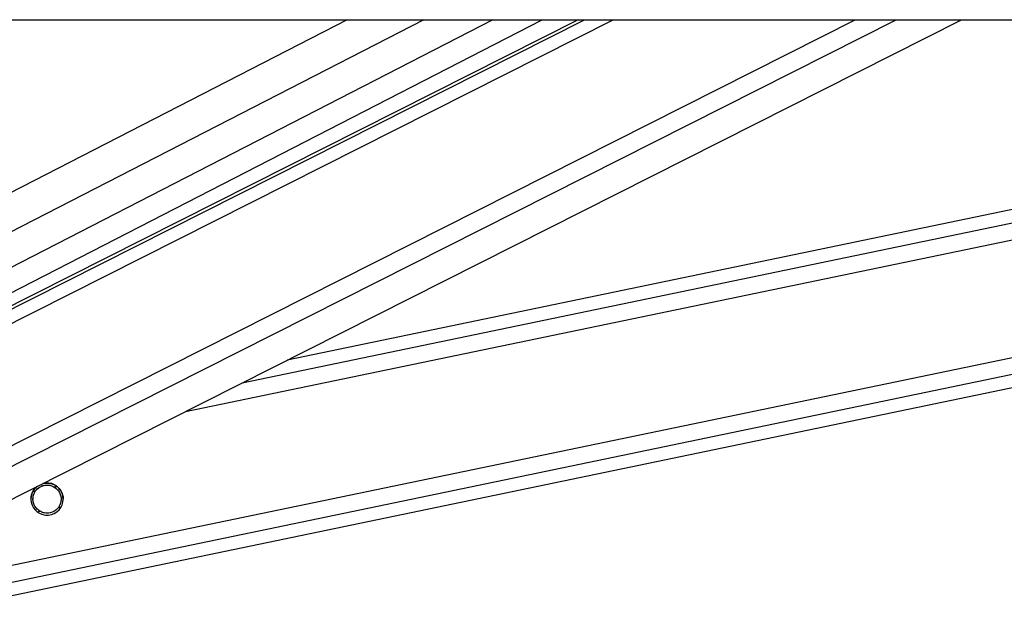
# Model space of a CAD drawing. Header units: millimetres. Extents: x 20 to 19889, y 40 to 15516.
# Tile 86 of 115: x 15437 to 15731, y 6437 to 6612. Entities that reach past the tile are written whole.
import ezdxf

# ---------------------------------------------------------------- set-up
doc = ezdxf.new("R2010")
doc.units = ezdxf.units.MM
doc.header["$LTSCALE"] = 2

msp = doc.modelspace()

# ---------------------------------------------------------------- linework, layer by layer
at = {"color": 7, "linetype": 'Continuous', "lineweight": 25}
for p, q in [((15268.62, 6612.47), (17808.52, 6612.47)), ((15603.78, 6612.47), (15359.58, 6489.2)), ((15360.73, 6493.07), (15593.05, 6612.47)), ((15381.2, 6442.36), (15718.19, 6612.47)), ((15419.29, 6437.49), (16261.69, 6612.47)), ((16006, 6612.47), (15516.95, 6510.89))]:
    msp.add_line(p, q, dxfattribs=at)
at = {"color": 8, "linetype": 'Continuous', "lineweight": 25}
for p, q in [((15534.9, 6612.47), (15345.5, 6515.13)), ((15557.74, 6612.47), (15348.22, 6504.79)), ((15578.34, 6612.47), (15354.18, 6497.27)), ((15355.72, 6481.98), (15614.22, 6612.47)), ((15356.37, 6486.62), (15605.69, 6612.47)), ((15363.85, 6449.63), (15686.43, 6612.47)), ((15366.83, 6444.99), (15698.61, 6612.47)), ((15417.49, 6446.15), (16218.2, 6612.47)), ((15418.49, 6441.33), (16242.43, 6612.47)), ((15486.68, 6495.61), (16049.3, 6612.47)), ((15503.59, 6504.15), (16025.1, 6612.47)), ((15441.16, 6471.77), (15441.93, 6471.94)), ((15447.47, 6473.09), (15448.28, 6473.25)), ((15442.39, 6465.69), (15443.19, 6465.86)), ((15448.73, 6467.01), (15449.54, 6467.17))]:
    msp.add_line(p, q, dxfattribs=at)
at = {"color": 7, "linetype": 'Continuous', "lineweight": 25}
msp.add_arc((15445.33, 6469.48), 4.8, 128.7638, 104.8035, dxfattribs=at)
for points, knots in [([(15444.35, 6474.13), (15444.77, 6474.2), (15445.7, 6474.36), (15447.13, 6474), (15448.06, 6473.46), (15448.45, 6473.12), (15448.51, 6473.07)], [0, 0, 0, 0, 0.275463, 0.614206, 0.939567, 1, 1, 1, 1]), ([(15440.54, 6469.47), (15440.56, 6469.83), (15440.6, 6470.57), (15440.85, 6471.19), (15440.98, 6471.5)], [0, 0, 0, 0, 0.486845, 1, 1, 1, 1]), ([(15440.98, 6471.5), (15441.19, 6471.89), (15441.55, 6472.57), (15442.22, 6473.09), (15442.51, 6473.31)], [0, 0, 0, 0, 0.5630847, 1, 1, 1, 1]), ([(15443.19, 6465.86), (15442.82, 6466.12), (15442.14, 6466.61), (15441.44, 6467.73), (15441.11, 6468.92), (15441.13, 6470.11), (15441.42, 6471.13), (15441.77, 6471.68), (15441.93, 6471.94)], [0, 0, 0, 0, 0.204636, 0.376335, 0.548834, 0.703363, 0.864285, 1, 1, 1, 1]), ([(15441.17, 6469.45), (15441.16, 6469.65), (15441.15, 6470.25), (15441.43, 6471.1), (15441.77, 6471.65), (15441.93, 6471.91)], [0, 0, 0, 0, 0.222525, 0.644296, 1, 1, 1, 1]), ([(15441.93, 6471.94), (15442.18, 6472.23), (15442.69, 6472.83), (15443.81, 6473.45), (15445.07, 6473.73), (15446.38, 6473.62), (15447.11, 6473.26), (15447.47, 6473.09)], [0, 0, 0, 0, 0.196452, 0.39265, 0.593358, 0.798818, 1, 1, 1, 1]), ([(15441.93, 6471.91), (15442.18, 6472.2), (15442.69, 6472.8), (15443.81, 6473.42), (15445.07, 6473.7), (15446.38, 6473.59), (15447.11, 6473.23), (15447.47, 6473.06)], [0, 0, 0, 0, 0.196452, 0.39265, 0.593358, 0.798818, 1, 1, 1, 1]), ([(15447.47, 6473.09), (15447.84, 6472.82), (15448.52, 6472.33), (15449.22, 6471.21), (15449.56, 6470.01), (15449.53, 6468.83), (15449.25, 6467.81), (15448.89, 6467.26), (15448.73, 6467.01)], [0, 0, 0, 0, 0.204636, 0.376335, 0.548834, 0.703363, 0.864285, 1, 1, 1, 1]), ([(15447.47, 6473.06), (15447.84, 6472.79), (15448.52, 6472.3), (15449.21, 6471.18), (15449.53, 6470.19), (15449.5, 6469.61), (15449.5, 6469.44)], [0, 0, 0, 0, 0.33088, 0.608503, 0.887419, 1, 1, 1, 1]), ([(15448.51, 6473.07), (15448.81, 6472.76), (15449.42, 6472.14), (15449.97, 6470.87), (15450.17, 6469.92), (15450.13, 6469.49), (15450.12, 6469.47)], [0, 0, 0, 0, 0.340374, 0.68323, 0.981141, 1, 1, 1, 1]), ([(15448.73, 6467.01), (15448.48, 6466.71), (15447.97, 6466.11), (15446.85, 6465.49), (15445.6, 6465.21), (15444.28, 6465.32), (15443.55, 6465.68), (15443.19, 6465.86)], [0, 0, 0, 0, 0.196452, 0.39265, 0.593358, 0.798818, 1, 1, 1, 1])]:
    msp.add_open_spline(points, degree=3, knots=knots, dxfattribs=at)

doc.saveas('drawing.dxf')
